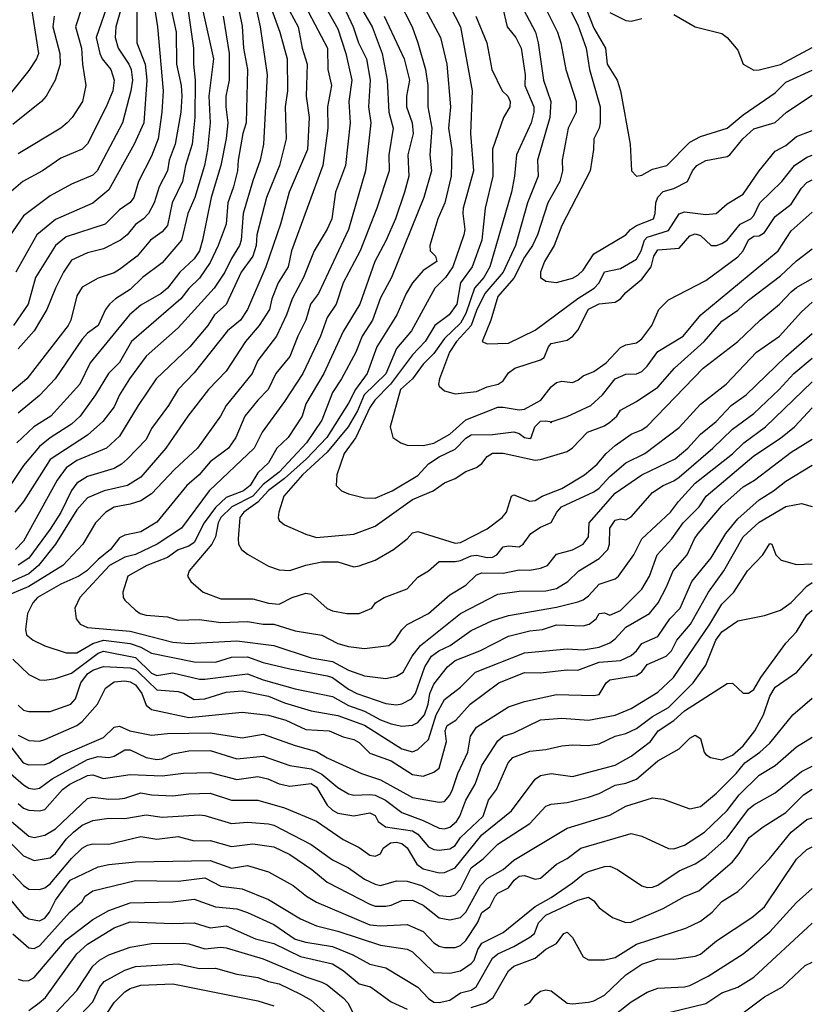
# Model space of a CAD drawing. Header units: metres. Extents: x -51132 to -49532, y -231222 to -229437.
# Tile 239 of 256: x -49606 to -49532, y -230412 to -230320. Entities that reach past the tile are written whole.
import ezdxf

# ---------------------------------------------------------------- set-up
doc = ezdxf.new("R2010")
doc.units = ezdxf.units.M
doc.layers.add('CONTOUR_INDEX', color=1, linetype='Continuous')
doc.layers.add('CONTOUR_INTER', color=3, linetype='Continuous')

msp = doc.modelspace()

# ---------------------------------------------------------------- linework, layer by layer
at = {"layer": 'CONTOUR_INDEX'}
for points, elevation in [([(-49593.645, -230316.759), (-49592.994, -230320.759), (-49592.479, -230326.759), (-49592.594, -230328.759), (-49592.949, -230331.259), (-49593.58, -230332.897), (-49594.781, -230335.259), (-49595.229, -230336.759), (-49595.58, -230337.233), (-49596.58, -230337.938), (-49597.916, -230339.259), (-49601.58, -230340.445), (-49602.578, -230341.259), (-49604.439, -230344.259), (-49605.154, -230346.759), (-49606.53, -230348.759)], 55), ([(-49578.08, -230317.409), (-49576.08, -230320.948), (-49575.333, -230323.259), (-49574.764, -230325.759), (-49575.055, -230327.759), (-49574.94, -230329.759), (-49575.379, -230333.759), (-49576.311, -230336.259), (-49576.666, -230338.759), (-49577.08, -230339.732), (-49578.324, -230341.759), (-49579.325, -230344.259), (-49580.375, -230346.259), (-49580.92, -230347.759), (-49581.854, -230349.759), (-49583.58, -230352.037), (-49584.141, -230353.259), (-49586.58, -230356.259), (-49587.105, -230357.259), (-49589.253, -230360.259), (-49591.4, -230362.259), (-49593.58, -230364.539), (-49594.58, -230365.201), (-49595.58, -230365.528), (-49597.08, -230365.807), (-49597.869, -230366.259), (-49598.82, -230367.259), (-49600.02, -230369.259), (-49601.88, -230371.259), (-49605.08, -230373.234), (-49608.724, -230374.759)], 45), ([(-49557.08, -230318.06), (-49555.473, -230321.259), (-49555.165, -230322.259), (-49554.689, -230324.759), (-49553.723, -230327.759), (-49553.733, -230328.759), (-49554.472, -230330.259), (-49555.047, -230333.259), (-49555.009, -230334.259), (-49555.268, -230335.259), (-49556.377, -230337.259), (-49557.367, -230340.259), (-49557.82, -230341.259), (-49558.58, -230342.352), (-49559.58, -230344.334), (-49561.08, -230346.057), (-49561.745, -230348.259), (-49562.547, -230350.259), (-49562.08, -230350.488), (-49560.08, -230350.43), (-49557.58, -230349.202), (-49553.58, -230346.249), (-49552.034, -230345.259), (-49551.575, -230344.759), (-49551.08, -230343.725), (-49549.58, -230343.411), (-49548.08, -230342.543), (-49547.646, -230341.759), (-49547.335, -230340.759), (-49547.08, -230340.477), (-49545.08, -230339.875), (-49544.08, -230338.314), (-49543.58, -230338.126), (-49541.58, -230338.36), (-49540.607, -230338.259), (-49539.58, -230337.353), (-49538.08, -230336.465), (-49536.577, -230334.259), (-49535.08, -230332.428), (-49534.08, -230331.893), (-49533.08, -230331.048), (-49531.58, -230330.479)], 35), ([(-49585.56, -230318.259), (-49585.08, -230320.714), (-49584.926, -230322.759), (-49584.557, -230324.759), (-49584.698, -230329.759), (-49584.992, -230330.759), (-49585.438, -230333.259), (-49585.492, -230334.259), (-49585.871, -230335.759), (-49586.425, -230337.259), (-49586.573, -230339.259), (-49587.315, -230341.259), (-49588.08, -230342.854), (-49589.08, -230344.324), (-49590.08, -230345.303), (-49590.823, -230346.259), (-49595.448, -230350.259), (-49596.58, -230352.245), (-49597.619, -230353.259), (-49598.811, -230355.259), (-49600.269, -230357.259), (-49601.08, -230358.014), (-49603.08, -230359.283), (-49604.08, -230360.114), (-49605.58, -230361.897), (-49607.864, -230365.259)], 50), ([(-49568.327, -230318.259), (-49566.455, -230321.759), (-49565.867, -230324.259), (-49565.531, -230328.259), (-49565.704, -230330.259), (-49565.398, -230332.259), (-49565.463, -230334.759), (-49566.06, -230337.259), (-49566.709, -230338.759), (-49567.448, -230341.259), (-49567.442, -230341.759), (-49566.919, -230342.259), (-49566.799, -230342.759), (-49568.08, -230343.6), (-49569.08, -230344.755), (-49569.691, -230345.759), (-49570.546, -230347.759), (-49572.419, -230350.759), (-49573.331, -230353.259), (-49574.449, -230354.759), (-49575.08, -230356.041), (-49577.109, -230359.259), (-49579.028, -230361.259), (-49581.08, -230363.109), (-49582.58, -230364.245), (-49583.58, -230365.326), (-49584.916, -230366.259), (-49585.289, -230366.759), (-49585.448, -230368.759), (-49585.413, -230369.259), (-49585.136, -230369.759), (-49584.58, -230370.203), (-49582.58, -230371.337), (-49581.58, -230371.663), (-49580.58, -230371.739), (-49579.08, -230371.223), (-49577.58, -230370.928), (-49576.08, -230370.928), (-49574.58, -230371.383), (-49574.08, -230371.297), (-49572.58, -230370.759), (-49570.877, -230369.759), (-49569.58, -230368.764), (-49569.08, -230368.219), (-49568.58, -230368.093), (-49565.08, -230369.164), (-49564.58, -230369.125), (-49562.08, -230367.843), (-49560.687, -230366.759), (-49560.258, -230366.259), (-49559.792, -230364.759), (-49559.58, -230364.639), (-49558.08, -230365.237), (-49557.58, -230365.186), (-49556.913, -230364.759), (-49555.08, -230364.036), (-49552.964, -230362.759), (-49551.778, -230361.759), (-49550.928, -230360.759), (-49550.08, -230360.018), (-49548.58, -230358.96), (-49547.58, -230358.562), (-49547.08, -230358.19), (-49541.819, -230352.759), (-49538.56, -230350.259), (-49536.46, -230348.259), (-49534.671, -230346.759), (-49533.58, -230345.6), (-49533.08, -230345.198), (-49531.58, -230344.375)], 40), ([(-49602.703, -230319.759), (-49602.825, -230320.759), (-49602.174, -230323.259), (-49602.14, -230324.259), (-49602.592, -230325.759), (-49603.465, -230327.259), (-49603.899, -230327.759), (-49606.58, -230329.937)], 60), ([(-49606.58, -230380.048), (-49605.08, -230381.47), (-49604.08, -230381.992), (-49603.58, -230382.028), (-49602.58, -230381.855), (-49601.08, -230381.371), (-49598.58, -230379.479), (-49598.08, -230379.298), (-49595.08, -230379.886), (-49593.58, -230381.359), (-49593.08, -230381.591), (-49591.58, -230381.339), (-49589.08, -230381.927), (-49588.58, -230381.925), (-49584.58, -230381.408), (-49583.08, -230381.982), (-49580.08, -230382.825), (-49576.58, -230383.545), (-49575.08, -230384.396), (-49573.58, -230384.915), (-49572.08, -230385.749), (-49571.08, -230386.097), (-49570.08, -230386.328), (-49569.08, -230386.239), (-49568.58, -230385.985), (-49567.946, -230385.259), (-49567.606, -230384.259), (-49567.449, -230383.259), (-49567.08, -230382.406), (-49565.805, -230380.759), (-49565.08, -230380.176), (-49562.76, -230379.259), (-49560.08, -230377.895), (-49558.08, -230377.405), (-49556.896, -230377.259), (-49555.58, -230376.84), (-49553.08, -230376.916), (-49552.51, -230376.759), (-49551.861, -230376.259), (-49551.58, -230375.758), (-49551.08, -230375.693), (-49550.58, -230375.92), (-49549.58, -230375.477), (-49547.58, -230373.47), (-49546.868, -230372.259), (-49546.131, -230370.259), (-49544.755, -230368.759), (-49543.684, -230367.259), (-49542.189, -230365.759), (-49541.542, -230364.759), (-49537.08, -230360.979), (-49534.58, -230359.342), (-49533.238, -230358.259), (-49531.58, -230356.486)], 45), ([(-49606.08, -230393.578), (-49605.58, -230394.002), (-49605.08, -230394.19), (-49604.08, -230394.256), (-49603.58, -230394.135), (-49601.915, -230392.259), (-49601.231, -230391.759), (-49599.58, -230390.943), (-49599.08, -230390.902), (-49598.08, -230391.244), (-49595.58, -230390.855), (-49592.58, -230390.999), (-49590.58, -230390.721), (-49588.08, -230390.676), (-49585.58, -230391.314), (-49583.58, -230391.032), (-49582.655, -230391.259), (-49581.58, -230391.73), (-49580.58, -230391.939), (-49578.58, -230391.706), (-49578.08, -230392.047), (-49577.08, -230393.728), (-49576.58, -230394.206), (-49576.08, -230394.479), (-49574.58, -230394.724), (-49573.08, -230394.462), (-49572.58, -230394.711), (-49572.297, -230395.259), (-49571.612, -230395.759), (-49569.08, -230396.138), (-49568.58, -230396.443), (-49567.58, -230397.63), (-49567.08, -230397.901), (-49566.58, -230397.953), (-49565.58, -230397.818), (-49565.08, -230397.51), (-49564.575, -230396.759), (-49562.461, -230394.759), (-49561.942, -230393.259), (-49561.219, -230392.259), (-49560.109, -230389.759), (-49559.677, -230389.259), (-49558.08, -230388.674), (-49556.58, -230388.522), (-49555.08, -230388.158), (-49554.08, -230388.072), (-49552.58, -230388.146), (-49551.58, -230387.978), (-49550.08, -230387.277), (-49549.08, -230387.021), (-49548.08, -230386.558), (-49546.58, -230385.408), (-49545.08, -230384.58), (-49542.749, -230382.259), (-49541.58, -230380.604), (-49540.63, -230378.259), (-49540.08, -230377.483), (-49538.58, -230376.456), (-49536.08, -230375.945), (-49534.58, -230375.449), (-49533.58, -230374.743), (-49532.08, -230373.191), (-49531.58, -230372.875)], 50), ([(-49606.58, -230405.811), (-49605.08, -230407.096), (-49604.58, -230407.161), (-49604.08, -230406.912), (-49601.238, -230403.759), (-49600.082, -230402.759), (-49599.79, -230402.259), (-49599.08, -230401.762), (-49595.08, -230400.788), (-49591.08, -230400.854), (-49588.58, -230400.532), (-49587.08, -230401.34), (-49585.08, -230401.587), (-49582.58, -230402.582), (-49579.58, -230404.384), (-49578.08, -230405.035), (-49576.08, -230405.544), (-49572.08, -230406.87), (-49569.58, -230407.228), (-49569.08, -230407.484), (-49567.08, -230409.416), (-49565.58, -230409.497), (-49564.58, -230409.262), (-49563.58, -230408.568), (-49563.291, -230408.259), (-49562.964, -230407.259), (-49562.58, -230406.685), (-49560.58, -230405.659), (-49557.58, -230403.226), (-49556.08, -230402.375), (-49554.08, -230401.022), (-49553.08, -230400.196), (-49552.58, -230399.956), (-49551.08, -230399.485), (-49550.58, -230399.448), (-49549.865, -230399.759), (-49547.58, -230401.305), (-49547.08, -230401.452), (-49546.58, -230401.436), (-49546.08, -230401.249), (-49544.08, -230399.899), (-49542.58, -230399.241), (-49541.58, -230398.583), (-49539.58, -230396.803), (-49537.58, -230394.116), (-49537.08, -230393.703), (-49535.08, -230392.57), (-49532.58, -230390.574), (-49531.58, -230390.067)], 55), ([(-49546.08, -230413.417), (-49541.58, -230412.341), (-49540.08, -230411.32), (-49538.58, -230410.805), (-49537.08, -230409.865), (-49531.58, -230404.796)], 60), ([(-49598.58, -230414.527), (-49597.08, -230412.242), (-49596.08, -230411.219), (-49595.58, -230410.913), (-49594.58, -230410.614), (-49591.58, -230410.497), (-49583.58, -230412.082), (-49582.08, -230412.531)], 60)]:
    msp.add_lwpolyline(points, dxfattribs=dict(at, elevation=elevation))
at = {"layer": 'CONTOUR_INTER'}
for points, elevation in [([(-49561.227, -230314.259), (-49557.534, -230321.259), (-49557.285, -230322.259), (-49556.801, -230325.759), (-49556.102, -230327.759), (-49556.212, -230329.259), (-49557.349, -230333.259), (-49557.292, -230334.759), (-49558.299, -230337.259), (-49559.429, -230341.259), (-49560.575, -230343.759), (-49562.291, -230345.759), (-49563.08, -230347.37), (-49563.59, -230348.759), (-49564.948, -230350.259), (-49565.616, -230351.259), (-49566.548, -230353.759), (-49566.659, -230354.259), (-49566.58, -230354.444), (-49566.08, -230354.886), (-49565.08, -230355.189), (-49563.08, -230354.965), (-49562.08, -230354.513), (-49561.064, -230354.259), (-49560.58, -230353.957), (-49560.08, -230353.198), (-49559.479, -230352.759), (-49557.08, -230351.976), (-49556.722, -230351.759), (-49556.342, -230350.759), (-49556.08, -230350.459), (-49554.58, -230350.139), (-49554.053, -230349.759), (-49553.58, -230349.2), (-49552.58, -230347.247), (-49551.58, -230346.733), (-49550.08, -230346.58), (-49549.58, -230346.266), (-49549.08, -230345.669), (-49547.58, -230344.412), (-49546.706, -230343.259), (-49546.436, -230342.259), (-49546.08, -230341.689), (-49544.08, -230341.511), (-49543.08, -230340.374), (-49542.58, -230340.175), (-49542.08, -230340.326), (-49541.08, -230341.269), (-49540.58, -230341.282), (-49540.08, -230341.082), (-49539.58, -230340.759), (-49538.346, -230339.259), (-49537.351, -230338.759), (-49537.08, -230338.463), (-49536.5, -230337.259), (-49534.453, -230335.259), (-49533.255, -230333.759), (-49532.08, -230332.982), (-49531.58, -230332.815)], 36), ([(-49582.973, -230317.259), (-49581.546, -230321.259), (-49580.831, -230323.759), (-49580.821, -230326.759), (-49581.04, -230328.259), (-49580.932, -230331.259), (-49581.573, -230333.759), (-49582.771, -230336.759), (-49583.686, -230340.259), (-49583.765, -230341.259), (-49584.072, -230342.259), (-49585.149, -230343.759), (-49586.58, -230346.796), (-49587.671, -230347.759), (-49588.272, -230348.759), (-49589.967, -230350.759), (-49593.133, -230353.759), (-49594.831, -230356.259), (-49596.58, -230359.151), (-49597.807, -230360.259), (-49600.58, -230361.427), (-49601.58, -230362.126), (-49602.421, -230363.259), (-49605.58, -230368.976), (-49606.334, -230369.759)], 48), ([(-49594.943, -230317.259), (-49594.944, -230322.259), (-49594.155, -230324.259), (-49594.01, -230325.759), (-49594.292, -230329.759), (-49595.192, -230331.759), (-49597.58, -230336.039), (-49599.08, -230337.301), (-49602.58, -230338.818), (-49604.33, -230340.259), (-49606.309, -230343.759)], 56), ([(-49576.27, -230317.259), (-49574.657, -230320.759), (-49574.163, -230322.259), (-49573.408, -230323.759), (-49573.06, -230325.759), (-49573.214, -230328.259), (-49572.995, -230329.759), (-49573.505, -230334.259), (-49575.087, -230339.759), (-49577.906, -230345.759), (-49578.647, -230346.759), (-49579.089, -230348.259), (-49579.833, -230349.759), (-49580.58, -230351.666), (-49581.9, -230353.259), (-49582.612, -230354.759), (-49583.606, -230355.759), (-49584.806, -230357.259), (-49585.668, -230359.259), (-49586.344, -230360.259), (-49588.08, -230361.556), (-49589.11, -230362.759), (-49590.26, -230363.759), (-49593.08, -230367.209), (-49594.58, -230368.113), (-49596.08, -230368.415), (-49596.58, -230368.68), (-49597.416, -230369.759), (-49598.58, -230370.698), (-49599.642, -230371.759), (-49600.387, -230372.259), (-49602.08, -230373.018), (-49604.252, -230374.259), (-49604.717, -230374.759), (-49605.202, -230375.759), (-49605.375, -230377.259), (-49605.303, -230377.759), (-49604.679, -230378.259), (-49603.58, -230378.798), (-49601.58, -230379.464), (-49600.58, -230379.446), (-49599.08, -230378.564), (-49598.08, -230378.253), (-49595.58, -230378.578), (-49594.58, -230378.921), (-49593.58, -230379.49), (-49589.58, -230380.283), (-49587.58, -230380.313), (-49586.08, -230379.862), (-49584.58, -230379.839), (-49583.08, -230380.372), (-49580.58, -230380.968), (-49577.08, -230381.608), (-49576.58, -230381.767), (-49575.08, -230382.85), (-49574.31, -230383.259), (-49571.58, -230384.206), (-49570.58, -230384.318), (-49570.08, -230384.247), (-49569.169, -230383.759), (-49568.816, -230383.259), (-49567.916, -230380.759), (-49567.291, -230379.759), (-49566.611, -230379.259), (-49565.54, -230378.759), (-49563.58, -230377.354), (-49561.58, -230376.437), (-49560.08, -230375.968), (-49555.58, -230375.178), (-49553.58, -230374.683), (-49553.08, -230374.487), (-49552.58, -230374.104), (-49551.58, -230373.015), (-49550.08, -230372.514), (-49549.755, -230372.259), (-49548.327, -230370.259), (-49547.58, -230368.781), (-49544.877, -230366.259), (-49544.139, -230365.259), (-49542.58, -230363.545), (-49539.08, -230360.811), (-49538.012, -230359.759), (-49535.968, -230358.259), (-49531.58, -230354.04)], 44), ([(-49596.08, -230317.759), (-49596.913, -230320.759), (-49596.976, -230321.759), (-49596.711, -230322.759), (-49595.683, -230324.259), (-49595.468, -230324.759), (-49595.358, -230325.759), (-49595.502, -230326.759), (-49596.279, -230329.759), (-49598.669, -230334.259), (-49599.08, -230334.67), (-49601.08, -230335.52), (-49603.08, -230336.621), (-49605.58, -230338.492), (-49607.58, -230341.387)], 57), ([(-49566.107, -230317.759), (-49564.579, -230320.759), (-49563.475, -230326.759), (-49563.651, -230330.759), (-49563.367, -230334.259), (-49564.324, -230337.759), (-49564.366, -230338.259), (-49564.162, -230339.759), (-49564.259, -230340.259), (-49565.294, -230343.259), (-49565.978, -230344.259), (-49566.978, -230345.259), (-49569.188, -230349.259), (-49570.58, -230350.923), (-49571.58, -230353.313), (-49573.625, -230355.259), (-49574.251, -230356.759), (-49575.13, -230358.259), (-49577.08, -230360.655), (-49579.413, -230362.759), (-49581.158, -230364.759), (-49581.631, -230366.259), (-49581.686, -230366.759), (-49581.58, -230367.041), (-49581.08, -230367.44), (-49579.08, -230368.344), (-49578.08, -230368.649), (-49574.58, -230368.334), (-49572.58, -230367.565), (-49569.08, -230365.086), (-49567.14, -230364.259), (-49566.08, -230363.521), (-49565.08, -230363.105), (-49564.08, -230362.458), (-49563.08, -230362.086), (-49562.58, -230361.706), (-49562.08, -230361.045), (-49561.58, -230360.746), (-49560.58, -230360.75), (-49557.58, -230361.391), (-49557.08, -230361.341), (-49554.58, -230360.577), (-49554.08, -230360.223), (-49552.674, -230358.759), (-49551.08, -230358.162), (-49550.58, -230357.842), (-49549.924, -230357.259), (-49549.58, -230356.706), (-49548.08, -230355.878), (-49546.08, -230354.533), (-49544.519, -230352.759), (-49541.731, -230350.259), (-49540.08, -230348.361), (-49538.58, -230347.344), (-49537.58, -230346.394), (-49534.58, -230344.114), (-49533.08, -230342.714), (-49531.58, -230341.592)], 39), ([(-49554.975, -230317.759), (-49553.58, -230320.582), (-49552.799, -230322.759), (-49552.493, -230324.759), (-49551.473, -230328.259), (-49551.467, -230329.759), (-49551.584, -230330.259), (-49552.085, -230331.259), (-49552.105, -230332.259), (-49552.432, -230334.259), (-49555.08, -230339.396), (-49555.793, -230341.259), (-49556.712, -230342.759), (-49557.081, -230343.759), (-49557.08, -230344.277), (-49556.58, -230344.613), (-49555.58, -230344.74), (-49554.08, -230344.315), (-49553.58, -230344.059), (-49553.08, -230343.576), (-49552.08, -230342.064), (-49549.085, -230340.259), (-49548.65, -230339.759), (-49548.08, -230339.392), (-49546.488, -230338.759), (-49546.321, -230338.259), (-49546.272, -230337.259), (-49546.08, -230336.728), (-49545.58, -230336.219), (-49544.58, -230335.913), (-49543.288, -230335.259), (-49542.831, -230334.259), (-49542.428, -230333.759), (-49541.58, -230333.3), (-49539.58, -230332.909), (-49539.324, -230332.759), (-49538.095, -230331.259), (-49537.08, -230330.336), (-49535.08, -230329.751), (-49533.988, -230328.759), (-49531.58, -230327.162)], 34), ([(-49553.287, -230317.759), (-49552.08, -230320.897), (-49550.996, -230322.759), (-49550.816, -230324.259), (-49549.898, -230325.759), (-49549.58, -230326.759), (-49548.679, -230331.759), (-49548.558, -230334.259), (-49548.08, -230334.776), (-49547.58, -230334.661), (-49546.58, -230334.119), (-49545.214, -230333.759), (-49543.08, -230331.587), (-49542.08, -230331.059), (-49539.58, -230330.277), (-49538.08, -230329.026), (-49535.08, -230326.958), (-49534.08, -230325.964), (-49531.58, -230324.837)], 33), ([(-49579.422, -230318.259), (-49577.052, -230322.759), (-49577.041, -230324.759), (-49576.687, -230326.259), (-49577.058, -230328.259), (-49577.033, -230330.259), (-49577.496, -230333.759), (-49580.45, -230341.759), (-49580.748, -230343.259), (-49581.677, -230344.759), (-49582.267, -230346.259), (-49582.504, -230347.259), (-49583.461, -230348.759), (-49584.768, -230350.259), (-49586.58, -230353.051), (-49588.211, -230354.759), (-49590.149, -230357.259), (-49592.238, -230360.259), (-49594.58, -230362.981), (-49595.837, -230363.759), (-49597.996, -230364.259), (-49599.58, -230364.921), (-49600.58, -230366.052), (-49602.58, -230369.255), (-49604.157, -230371.259), (-49605.08, -230372.037), (-49608.08, -230373.38)], 46), ([(-49597.53, -230318.259), (-49598.752, -230321.759), (-49598.413, -230323.259), (-49598.185, -230323.759), (-49597.379, -230324.759), (-49597.065, -230325.759), (-49597.192, -230326.759), (-49597.815, -230328.259), (-49599.58, -230331.737), (-49600.08, -230332.235), (-49602.08, -230333.096), (-49603.78, -230334.259), (-49605.631, -230335.259), (-49607.398, -230336.759)], 58), ([(-49583.8, -230318.759), (-49583.367, -230320.759), (-49582.714, -230325.259), (-49583.069, -230331.759), (-49583.374, -230333.259), (-49584.08, -230335.217), (-49584.957, -230338.259), (-49585.168, -230340.759), (-49585.313, -230341.259), (-49586.08, -230342.486), (-49586.679, -230343.759), (-49587.689, -230345.259), (-49591.08, -230349.001), (-49594.08, -230351.645), (-49595.648, -230353.759), (-49596.574, -230355.259), (-49597.08, -230356.387), (-49598.127, -230357.759), (-49599.58, -230359.048), (-49603.08, -230361.323), (-49605.571, -230365.259), (-49606.402, -230366.259)], 49), ([(-49600.031, -230318.759), (-49600.694, -230320.759), (-49600.129, -230322.759), (-49600.036, -230324.259), (-49599.715, -230326.259), (-49600.043, -230327.759), (-49601, -230329.259), (-49601.47, -230329.759), (-49602.08, -230330.273), (-49606.08, -230332.68)], 59), ([(-49570.411, -230318.259), (-49569.113, -230320.759), (-49568.59, -230322.259), (-49567.864, -230324.759), (-49567.636, -230326.259), (-49567.662, -230328.259), (-49567.266, -230330.259), (-49567.455, -230332.759), (-49567.306, -230334.259), (-49568.03, -230336.759), (-49571.052, -230344.259), (-49572.08, -230346.16), (-49572.848, -230348.259), (-49573.81, -230349.759), (-49574.393, -230351.259), (-49575.736, -230353.759), (-49576.58, -230355.041), (-49577.58, -230357.645), (-49579.035, -230359.759), (-49581.58, -230362.532), (-49583.08, -230363.685), (-49584.08, -230364.754), (-49586.05, -230365.759), (-49587.067, -230366.759), (-49587.309, -230367.259), (-49587.58, -230368.564), (-49587.906, -230369.259), (-49590.049, -230371.759), (-49590.204, -230372.259), (-49589.867, -230372.759), (-49588.735, -230373.759), (-49587.08, -230374.406), (-49584.08, -230374.394), (-49582.58, -230374.796), (-49581.58, -230374.881), (-49580.384, -230374.259), (-49579.08, -230373.86), (-49578.58, -230373.955), (-49577.08, -230375.285), (-49576.58, -230375.53), (-49575.249, -230375.759), (-49574.08, -230375.781), (-49572.902, -230375.259), (-49572.554, -230374.759), (-49571.75, -230374.259), (-49569.58, -230373.449), (-49568.58, -230372.366), (-49567.58, -230371.781), (-49566.58, -230370.902), (-49565.08, -230370.883), (-49564.58, -230370.795), (-49563.58, -230370.345), (-49563.08, -230370.296), (-49562.08, -230370.522), (-49561.58, -230370.484), (-49561.186, -230370.259), (-49560.58, -230369.505), (-49560.08, -230369.417), (-49559.08, -230369.526), (-49558.711, -230369.259), (-49557.991, -230368.259), (-49557.08, -230367.66), (-49556.08, -230367.24), (-49555.542, -230366.259), (-49555.123, -230365.759), (-49552.08, -230364.363), (-49551.58, -230364.019), (-49550.58, -230362.913), (-49549.08, -230361.641), (-49547.278, -230360.759), (-49544.08, -230358.335), (-49542.08, -230356.149), (-49539.664, -230354.259), (-49536.827, -230351.259), (-49534.657, -230349.759), (-49532.58, -230347.477), (-49531.58, -230346.579)], 41), ([(-49560.687, -230318.759), (-49560.203, -230320.759), (-49559.402, -230321.759), (-49558.881, -230322.759), (-49558.523, -230325.259), (-49558.539, -230326.259), (-49557.707, -230328.259), (-49557.706, -230328.759), (-49557.969, -230329.759), (-49559.333, -230332.759), (-49559.521, -230334.759), (-49559.81, -230336.259), (-49561.839, -230343.259), (-49562.404, -230344.259), (-49563.256, -230345.259), (-49564.08, -230347.628), (-49564.58, -230348.552), (-49566.08, -230349.985), (-49567.08, -230351.402), (-49568.08, -230352.384), (-49569.08, -230353.764), (-49570.198, -230354.759), (-49571.177, -230358.259), (-49570.931, -230359.259), (-49570.192, -230359.759), (-49569.58, -230359.977), (-49568.08, -230360.017), (-49567.08, -230359.783), (-49565.58, -230358.944), (-49564.08, -230357.599), (-49561.08, -230356.439), (-49560.58, -230356.41), (-49559.08, -230356.684), (-49558.58, -230356.61), (-49557.056, -230355.759), (-49556.08, -230354.523), (-49555.58, -230354.115), (-49555.08, -230353.974), (-49554.08, -230354.102), (-49553.58, -230353.891), (-49553.08, -230353.483), (-49552.08, -230353.073), (-49550.92, -230352.259), (-49549.58, -230350.841), (-49549.08, -230350.575), (-49548.08, -230350.395), (-49547.58, -230350.004), (-49546.635, -230348.759), (-49545.978, -230347.259), (-49545.08, -230346.37), (-49541.58, -230344.556), (-49538.58, -230342.321), (-49538.063, -230341.759), (-49537.58, -230340.74), (-49537.08, -230340.401), (-49536.58, -230340.354), (-49536.08, -230340.063), (-49535.08, -230338.564), (-49533.58, -230337.406), (-49532.58, -230335.907), (-49532.08, -230335.375), (-49531.58, -230335.114)], 37), ([(-49590.138, -230319.259), (-49589.615, -230322.759), (-49589.646, -230324.259), (-49589.473, -230325.759), (-49589.496, -230329.259), (-49589.741, -230331.759), (-49590.369, -230333.759), (-49590.661, -230335.259), (-49591.623, -230337.259), (-49592.08, -230339.39), (-49592.58, -230339.988), (-49593.676, -230340.759), (-49594.909, -230342.259), (-49596.58, -230343.515), (-49597.08, -230343.845), (-49598.58, -230344.316), (-49600.08, -230345.188), (-49600.58, -230345.993), (-49601.138, -230348.259), (-49601.396, -230348.759), (-49605.264, -230353.759), (-49609.08, -230356.963)], 53), ([(-49604.801, -230319.259), (-49604.177, -230323.259), (-49604.362, -230323.759), (-49605.08, -230324.861), (-49607.08, -230327.371)], 61), ([(-49586.858, -230319.759), (-49586.297, -230323.259), (-49586.275, -230325.759), (-49586.596, -230327.259), (-49586.604, -230328.259), (-49586.411, -230329.759), (-49586.58, -230331.231), (-49587.068, -230333.759), (-49587.986, -230336.759), (-49588.773, -230340.759), (-49589.08, -230341.768), (-49589.58, -230342.52), (-49590.928, -230343.759), (-49592.08, -230345.263), (-49592.678, -230345.759), (-49594.58, -230346.85), (-49595.648, -230347.759), (-49599.309, -230352.259), (-49600.305, -230354.259), (-49603.019, -230357.259), (-49604.603, -230358.259), (-49606.21, -230359.759)], 51), ([(-49580.615, -230319.259), (-49579.826, -230320.759), (-49579.445, -230322.759), (-49578.965, -230324.259), (-49579.059, -230327.259), (-49578.769, -230329.259), (-49578.934, -230332.259), (-49580.664, -230336.259), (-49581.474, -230339.259), (-49582.837, -230343.259), (-49584.57, -230347.259), (-49585.213, -230348.259), (-49586.442, -230349.259), (-49589.58, -230353.2), (-49591.08, -230354.773), (-49591.964, -230356.259), (-49593.58, -230358.43), (-49594.08, -230359.441), (-49595.829, -230361.259), (-49596.375, -230361.759), (-49597.08, -230362.176), (-49599.58, -230362.926), (-49600.58, -230363.557), (-49601.08, -230364.235), (-49602.08, -230366.284), (-49603.08, -230367.856), (-49605.08, -230370.571), (-49606.08, -230371.249)], 47), ([(-49588.758, -230319.259), (-49587.753, -230323.759), (-49588.184, -230327.259), (-49588.076, -230329.759), (-49588.319, -230332.259), (-49588.596, -230333.759), (-49589.503, -230336.759), (-49590.175, -230338.259), (-49590.76, -230340.759), (-49592.58, -230342.882), (-49594.405, -230344.259), (-49595.58, -230345.401), (-49596.959, -230346.259), (-49597.508, -230346.759), (-49597.881, -230347.259), (-49598.577, -230348.759), (-49599.58, -230349.497), (-49600.08, -230350.039), (-49602.603, -230353.759), (-49604.08, -230355.338), (-49606.08, -230356.98)], 52), ([(-49591.693, -230319.259), (-49591.252, -230321.259), (-49591.236, -230324.259), (-49590.799, -230326.259), (-49590.74, -230327.259), (-49590.828, -230328.759), (-49591.345, -230331.759), (-49591.922, -230333.259), (-49592.08, -230334.277), (-49592.847, -230335.759), (-49593.331, -230337.259), (-49593.858, -230338.259), (-49594.322, -230338.759), (-49595.08, -230339.284), (-49595.853, -230340.259), (-49596.493, -230340.759), (-49598.08, -230341.573), (-49599.58, -230341.963), (-49601.08, -230342.65), (-49601.814, -230343.759), (-49602.591, -230345.259), (-49603.377, -230347.259), (-49604.567, -230349.259), (-49606.08, -230350.942)], 54), ([(-49573.761, -230319.259), (-49572.856, -230320.759), (-49571.937, -230323.259), (-49571.468, -230325.759), (-49571.31, -230328.759), (-49570.911, -230330.259), (-49571.321, -230332.759), (-49571.271, -230334.259), (-49572.447, -230337.759), (-49574.003, -230341.759), (-49575.579, -230344.759), (-49576.242, -230346.759), (-49577.08, -230348.012), (-49577.709, -230349.759), (-49579.369, -230353.259), (-49581.08, -230355.893), (-49583.204, -230358.759), (-49583.955, -230360.259), (-49588.16, -230364.259), (-49590.769, -230367.759), (-49593.031, -230369.259), (-49595.08, -230370.234), (-49596.08, -230370.474), (-49597.513, -230371.259), (-49600.298, -230374.259), (-49600.75, -230375.259), (-49600.626, -230376.259), (-49600.249, -230376.759), (-49599.58, -230377.075), (-49595.58, -230377.408), (-49591.58, -230378.457), (-49590.08, -230378.568), (-49585.58, -230378.316), (-49582.08, -230378.769), (-49578.58, -230379.929), (-49576.58, -230380.258), (-49575.08, -230381.064), (-49573.58, -230381.613), (-49571.58, -230381.863), (-49570.58, -230381.641), (-49569.952, -230381.259), (-49569.12, -230379.759), (-49568.33, -230378.759), (-49564.58, -230375.765), (-49561.08, -230373.944), (-49559.08, -230373.675), (-49556.58, -230373.646), (-49555.58, -230373.407), (-49554.509, -230372.759), (-49553.498, -230371.759), (-49551.58, -230370.611), (-49550.762, -230369.759), (-49550.601, -230369.259), (-49550.564, -230367.759), (-49550.08, -230367.021), (-49549.58, -230366.883), (-49549.08, -230366.988), (-49548.58, -230366.717), (-49546.58, -230364.435), (-49545.58, -230363.763), (-49544.58, -230363.344), (-49544.08, -230362.998), (-49540.908, -230360.259), (-49539.08, -230358.494), (-49537.08, -230357.024), (-49534.701, -230354.759), (-49533.33, -230353.259), (-49531.58, -230351.822)], 43), ([(-49571.756, -230319.759), (-49569.858, -230323.759), (-49569.479, -230325.259), (-49569.378, -230325.759), (-49569.637, -230327.259), (-49569.637, -230328.259), (-49569.13, -230329.759), (-49569.026, -230330.759), (-49569.529, -230332.759), (-49569.42, -230334.759), (-49569.848, -230336.259), (-49570.677, -230338.759), (-49571.58, -230340.815), (-49572.624, -230342.759), (-49574.013, -230346.759), (-49575.58, -230349.322), (-49577.398, -230353.259), (-49579.08, -230356.1), (-49579.429, -230357.259), (-49580.755, -230359.259), (-49581.8, -230360.259), (-49582.58, -230361.636), (-49583.58, -230362.571), (-49584.305, -230363.759), (-49584.947, -230364.259), (-49586.58, -230364.902), (-49587.58, -230365.821), (-49588.637, -230367.259), (-49589.58, -230369.106), (-49590.08, -230369.466), (-49591.08, -230369.783), (-49592.08, -230370.511), (-49594.02, -230371.259), (-49595.797, -230372.259), (-49596.244, -230373.759), (-49596.221, -230374.259), (-49596.08, -230374.503), (-49595.08, -230375.463), (-49594.635, -230375.759), (-49594.08, -230375.914), (-49592.08, -230376.071), (-49591.08, -230376.385), (-49589.08, -230376.316), (-49587.08, -230376.6), (-49584.58, -230376.503), (-49583.08, -230376.774), (-49582.08, -230376.773), (-49580.08, -230377.399), (-49577.58, -230377.8), (-49576.08, -230378.566), (-49575.08, -230378.869), (-49573.58, -230379.05), (-49571.309, -230378.759), (-49570.721, -230378.259), (-49570.08, -230377.291), (-49569.58, -230376.807), (-49567.58, -230375.778), (-49565.58, -230374.029), (-49564.08, -230373.1), (-49563.08, -230372.15), (-49562.58, -230371.969), (-49560.58, -230371.984), (-49559.08, -230371.673), (-49558.08, -230371.691), (-49557.08, -230371.515), (-49556.437, -230371.259), (-49555.58, -230370.214), (-49554.08, -230369.793), (-49553.063, -230369.259), (-49552.58, -230368.589), (-49552.525, -230367.259), (-49550.08, -230364.492), (-49547.58, -230362.76), (-49544.449, -230361.259), (-49543.259, -230360.259), (-49542.08, -230358.96), (-49540.601, -230357.759), (-49539.183, -230356.259), (-49537.775, -230355.259), (-49534.08, -230351.68), (-49531.58, -230349.523)], 42), ([(-49563.137, -230319.759), (-49562.102, -230322.259), (-49561.651, -230324.759), (-49560.668, -230326.759), (-49560.155, -230327.259), (-49559.919, -230327.759), (-49559.952, -230328.259), (-49560.56, -230329.259), (-49561.58, -230332.244), (-49561.555, -230334.759), (-49562.274, -230337.759), (-49562.573, -230340.759), (-49563.505, -230343.259), (-49564.573, -230344.759), (-49564.935, -230346.759), (-49565.659, -230347.759), (-49566.983, -230348.759), (-49567.896, -230350.259), (-49569.08, -230351.518), (-49571.163, -230354.259), (-49572.632, -230355.759), (-49573.08, -230356.458), (-49574.418, -230359.259), (-49575.501, -230360.759), (-49576.197, -230362.759), (-49576.259, -230363.759), (-49575.741, -230364.259), (-49575.08, -230364.533), (-49573.58, -230364.913), (-49572.58, -230364.967), (-49571.009, -230364.259), (-49568.58, -230362.837), (-49567.58, -230361.727), (-49566.58, -230361.068), (-49565.08, -230360.369), (-49564.08, -230359.32), (-49563.58, -230359.03), (-49561.58, -230358.978), (-49559.58, -230358.726), (-49559.08, -230358.901), (-49558.58, -230359.276), (-49558.08, -230359.36), (-49557.945, -230359.259), (-49557.626, -230358.259), (-49557.08, -230357.747), (-49556.58, -230357.69), (-49556.197, -230357.759), (-49556.08, -230357.9), (-49555.984, -230357.759), (-49554.58, -230357.311), (-49552.365, -230356.259), (-49551.258, -230355.259), (-49550.08, -230353.774), (-49549.08, -230353.344), (-49548.08, -230353.305), (-49547.58, -230353.065), (-49547.08, -230352.577), (-49546.08, -230351.22), (-49543.7, -230349.759), (-49542.044, -230347.759), (-49534.781, -230341.759), (-49533.58, -230339.887), (-49531.58, -230338.146)], 38), ([(-49550.58, -230319.428), (-49549.08, -230320.161), (-49548.58, -230320.232), (-49547.58, -230319.998)], 32), ([(-49544.58, -230319.614), (-49542.58, -230320.778), (-49540.08, -230321.391), (-49539.58, -230321.773), (-49538.58, -230322.97), (-49538.061, -230324.259), (-49537.08, -230324.84), (-49536.58, -230324.812), (-49534.58, -230324.29), (-49531.58, -230322.694)], 32), ([(-49606.08, -230384.357), (-49605.58, -230384.842), (-49605.08, -230384.956), (-49603.08, -230384.955), (-49601.137, -230384.259), (-49600.707, -230383.759), (-49600.205, -230382.259), (-49599.58, -230381.417), (-49599.08, -230381.072), (-49598.08, -230380.741), (-49595.58, -230380.866), (-49595.08, -230381.021), (-49594.79, -230381.259), (-49593.08, -230382.932), (-49591.08, -230383.085), (-49590.58, -230383.24), (-49589.58, -230383.835), (-49588.58, -230383.776), (-49586.58, -230383.131), (-49585.08, -230383.023), (-49582.58, -230383.523), (-49581.08, -230384.139), (-49578.58, -230384.905), (-49576.08, -230385.319), (-49573.58, -230386.231), (-49570.08, -230388.457), (-49569.08, -230388.74), (-49568.58, -230388.516), (-49567.58, -230387.564), (-49566.877, -230385.259), (-49566.08, -230383.83), (-49564.58, -230382.668), (-49563.19, -230381.259), (-49558.58, -230379.46), (-49554.58, -230379.085), (-49553.08, -230379.167), (-49551.58, -230378.928), (-49550.58, -230378.507), (-49550.08, -230378.153), (-49549.08, -230377.05), (-49546.849, -230375.759), (-49546.028, -230374.759), (-49545.245, -230373.259), (-49544.646, -230371.759), (-49543.306, -230370.259), (-49542.63, -230368.759), (-49542.277, -230368.259), (-49540.08, -230365.659), (-49538.08, -230363.886), (-49537.015, -230363.259), (-49533.58, -230360.65), (-49531.58, -230359.421)], 46), ([(-49606.08, -230387.17), (-49605.08, -230387.671), (-49604.08, -230387.733), (-49603.58, -230387.584), (-49600.58, -230386.269), (-49600.08, -230385.89), (-49598.629, -230384.259), (-49597.883, -230382.759), (-49597.08, -230382.182), (-49596.08, -230382.089), (-49595.58, -230382.162), (-49595.08, -230382.447), (-49594.463, -230383.259), (-49594.08, -230384.367), (-49593.58, -230384.754), (-49590.08, -230385.505), (-49585.08, -230385.021), (-49582.58, -230385.282), (-49580.971, -230385.759), (-49579.08, -230386.654), (-49576.909, -230386.759), (-49575.58, -230387.331), (-49574.58, -230387.587), (-49574.08, -230387.872), (-49573.08, -230388.859), (-49571.08, -230389.565), (-49569.08, -230390.868), (-49568.08, -230391.02), (-49567.08, -230390.639), (-49566.58, -230390.258), (-49565.905, -230387.759), (-49566.018, -230386.759), (-49565.828, -230386.259), (-49565.012, -230385.759), (-49563.687, -230384.259), (-49560.997, -230382.259), (-49558.58, -230381.297), (-49557.08, -230381.318), (-49554.58, -230381.043), (-49553.58, -230381.078), (-49551.58, -230380.314), (-49549.58, -230380.181), (-49548.58, -230379.716), (-49548.059, -230379.259), (-49547.58, -230378.57), (-49546.08, -230377.916), (-49544.94, -230376.259), (-49543.975, -230375.259), (-49542.897, -230372.759), (-49541.08, -230370.552), (-49539.698, -230368.259), (-49538.58, -230366.878), (-49536.58, -230365.106), (-49535.218, -230364.259), (-49534.08, -230363.349), (-49531.58, -230361.859)], 47), ([(-49606.769, -230388.259), (-49605.596, -230389.759), (-49605.08, -230389.968), (-49603.58, -230389.928), (-49603.147, -230389.759), (-49602.08, -230389.124), (-49598.08, -230387.386), (-49597.08, -230386.407), (-49596.58, -230386.326), (-49595.612, -230386.759), (-49593.58, -230387.169), (-49592.08, -230387.008), (-49588.08, -230386.939), (-49585.08, -230387.434), (-49583.08, -230387.08), (-49580.08, -230388.152), (-49578.08, -230388.69), (-49577.08, -230389.31), (-49573.866, -230390.759), (-49572.08, -230391.345), (-49569.08, -230393.012), (-49566.58, -230393.441), (-49566.08, -230393.376), (-49565.58, -230392.788), (-49565.332, -230392.259), (-49564.824, -230390.759), (-49563.892, -230388.759), (-49563.64, -230387.259), (-49563.08, -230386.418), (-49560.08, -230384.504), (-49558.58, -230384.008), (-49555.58, -230383.35), (-49552.08, -230383.464), (-49551.58, -230383.354), (-49550.927, -230382.259), (-49550.58, -230381.977), (-49548.08, -230381.577), (-49547.58, -230381.25), (-49547.08, -230380.541), (-49545.301, -230379.759), (-49544.782, -230379.259), (-49544.279, -230378.259), (-49543.022, -230376.759), (-49541.324, -230373.759), (-49539.884, -230371.759), (-49538.08, -230368.594), (-49536.58, -230367.207), (-49534.08, -230365.735), (-49532.58, -230365.469), (-49531.58, -230365.728)], 48), ([(-49606.805, -230390.759), (-49605.58, -230391.841), (-49605.08, -230392.134), (-49604.58, -230392.235), (-49604.08, -230392.154), (-49602.897, -230391.259), (-49599.58, -230389.457), (-49598.58, -230389.184), (-49597.58, -230389.269), (-49597.08, -230389.152), (-49596.08, -230388.55), (-49595.58, -230388.549), (-49594.08, -230389.255), (-49593.08, -230389.443), (-49592.58, -230389.393), (-49591.58, -230388.93), (-49590.08, -230388.633), (-49588.08, -230388.616), (-49585.58, -230389.385), (-49583.08, -230389.133), (-49580.58, -230390.014), (-49578.58, -230390.338), (-49577.58, -230390.817), (-49576.08, -230392.071), (-49575.08, -230392.664), (-49574.58, -230392.811), (-49573.08, -230392.723), (-49572.58, -230392.803), (-49571.623, -230393.259), (-49570.08, -230394.414), (-49568.08, -230395.157), (-49566.58, -230395.903), (-49566.08, -230395.95), (-49565.58, -230395.791), (-49564.952, -230395.259), (-49564.639, -230394.759), (-49564.085, -230393.259), (-49563.205, -230391.759), (-49562.58, -230390.011), (-49561.08, -230387.698), (-49560.58, -230387.281), (-49559.58, -230386.943), (-49557.08, -230385.734), (-49555.08, -230385.587), (-49552.58, -230385.767), (-49550.08, -230385.288), (-49548.58, -230384.67), (-49546.08, -230383.126), (-49544.603, -230381.759), (-49541.189, -230376.759), (-49540.08, -230374.878), (-49538.944, -230373.759), (-49537.653, -230371.759), (-49536.22, -230370.259), (-49535.58, -230369.212), (-49535.367, -230369.259), (-49535.018, -230370.259), (-49534.492, -230370.759), (-49533.08, -230371.158), (-49531.58, -230371.113)], 49), ([(-49606.693, -230395.259), (-49605.08, -230396.64), (-49604.58, -230396.771), (-49603.58, -230396.553), (-49602.58, -230395.948), (-49599.58, -230393.103), (-49599.08, -230392.994), (-49597.58, -230393.169), (-49596.58, -230393.145), (-49596.08, -230393.091), (-49594.58, -230392.585), (-49593.58, -230392.777), (-49591.58, -230392.848), (-49590.08, -230392.659), (-49588.08, -230392.608), (-49586.08, -230393.274), (-49583.58, -230393.27), (-49581.08, -230393.998), (-49578.08, -230395.245), (-49575.58, -230396.961), (-49574.08, -230397.695), (-49573.08, -230398.418), (-49572.58, -230398.51), (-49572.08, -230398.297), (-49571.842, -230397.759), (-49571.141, -230397.259), (-49570.58, -230397.216), (-49570.08, -230397.339), (-49569.58, -230397.744), (-49568.675, -230399.259), (-49568.08, -230399.714), (-49566.58, -230400.067), (-49566.08, -230400.031), (-49565.08, -230399.594), (-49562.58, -230396.516), (-49559.786, -230394.259), (-49557.58, -230391.292), (-49557.08, -230390.958), (-49556.08, -230390.766), (-49554.08, -230391.042), (-49550.08, -230389.995), (-49548.58, -230389.136), (-49546.771, -230387.759), (-49546.04, -230386.759), (-49544.58, -230385.802), (-49543.58, -230384.896), (-49539.58, -230382.333), (-49539.08, -230382.305), (-49538.08, -230383.24), (-49537.58, -230383.248), (-49537.08, -230382.899), (-49536.411, -230381.759), (-49534.08, -230378.533), (-49533.08, -230377.474), (-49532.08, -230375.899), (-49531.58, -230375.456)], 51), ([(-49609.58, -230394.501), (-49605.58, -230398.491), (-49604.58, -230398.916), (-49603.08, -230398.671), (-49602.58, -230398.266), (-49601.58, -230396.919), (-49600.897, -230396.259), (-49600.08, -230395.623), (-49599.08, -230395.157), (-49597.58, -230394.938), (-49596.08, -230394.991), (-49594.08, -230394.655), (-49592.58, -230394.864), (-49589.08, -230394.638), (-49588.58, -230394.691), (-49586.08, -230395.458), (-49584.58, -230395.33), (-49582.58, -230395.469), (-49582.08, -230395.624), (-49578.58, -230397.415), (-49576.58, -230398.872), (-49575.08, -230399.597), (-49573.58, -230400.667), (-49572.58, -230401.147), (-49572.08, -230401.262), (-49570.58, -230400.813), (-49569.58, -230400.855), (-49568.251, -230401.259), (-49566.58, -230402.207), (-49565.58, -230402.282), (-49565.08, -230402.142), (-49564.58, -230401.596), (-49563.58, -230399.614), (-49562.45, -230398.759), (-49561.08, -230397.381), (-49558.08, -230395.468), (-49556.58, -230393.842), (-49556.08, -230393.649), (-49554.58, -230393.484), (-49552.58, -230392.989), (-49551.58, -230392.634), (-49550.08, -230391.87), (-49549.08, -230391.677), (-49548.08, -230391.294), (-49546.08, -230389.589), (-49544.08, -230388.451), (-49543.08, -230387.441), (-49542.58, -230387.17), (-49542.08, -230387.49), (-49541.735, -230388.759), (-49541.58, -230388.997), (-49541.139, -230389.259), (-49540.08, -230389.476), (-49539.08, -230389.057), (-49538.08, -230388.16), (-49536.963, -230386.759), (-49536.149, -230385.259), (-49535.58, -230383.505), (-49535.08, -230382.679), (-49533.031, -230381.259), (-49531.58, -230379.582)], 52), ([(-49606.58, -230400.203), (-49605.58, -230401.262), (-49605.08, -230401.602), (-49604.08, -230401.655), (-49603.58, -230401.481), (-49603.08, -230401.113), (-49601.08, -230398.72), (-49600.08, -230397.779), (-49599.58, -230397.493), (-49599.08, -230397.369), (-49597.58, -230397.378), (-49594.58, -230396.678), (-49593.08, -230396.912), (-49591.08, -230396.661), (-49589.58, -230397.082), (-49588.08, -230397.052), (-49586.08, -230397.605), (-49584.08, -230397.351), (-49582.08, -230397.652), (-49580.58, -230398.356), (-49578.529, -230399.759), (-49577.08, -230400.964), (-49573.08, -230403.019), (-49572.58, -230403.201), (-49571.58, -230403.193), (-49571.08, -230403.124), (-49570.08, -230402.668), (-49569.08, -230402.64), (-49568.08, -230403.122), (-49566.58, -230404.294), (-49565.58, -230404.479), (-49564.58, -230404.271), (-49564.08, -230403.777), (-49562.699, -230401.259), (-49562.08, -230400.613), (-49560.596, -230399.759), (-49559.58, -230398.881), (-49554.58, -230395.898), (-49550.58, -230394.671), (-49549.08, -230393.835), (-49546.58, -230393.048), (-49545.58, -230393.165), (-49543.08, -230394.086), (-49542.08, -230393.852), (-49540.58, -230392.621), (-49538.714, -230390.759), (-49537.916, -230389.759), (-49536.507, -230388.759), (-49535.58, -230387.923), (-49533.424, -230385.259), (-49531.58, -230383.708)], 53), ([(-49608.754, -230400.259), (-49605.58, -230404.079), (-49605.08, -230404.395), (-49604.08, -230404.563), (-49603.58, -230404.334), (-49603.13, -230403.759), (-49602.58, -230402.641), (-49601.213, -230400.759), (-49598.58, -230399.504), (-49597.58, -230399.29), (-49595.08, -230399.042), (-49588.08, -230398.915), (-49586.08, -230399.626), (-49584.58, -230399.387), (-49582.58, -230399.984), (-49580.29, -230401.259), (-49579.017, -230402.259), (-49578.08, -230402.812), (-49573.08, -230404.966), (-49572.08, -230405.061), (-49569.58, -230404.924), (-49568.08, -230405.588), (-49567.08, -230406.628), (-49566.58, -230406.939), (-49566.08, -230407.072), (-49565.08, -230407.086), (-49564.58, -230406.905), (-49564.08, -230406.406), (-49562.983, -230404.759), (-49562.58, -230403.81), (-49561.834, -230403.259), (-49561.341, -230402.259), (-49561.08, -230401.978), (-49560.08, -230401.47), (-49559.555, -230400.759), (-49559.08, -230400.379), (-49558.58, -230400.332), (-49557.58, -230400.674), (-49557.08, -230400.58), (-49555.58, -230399.262), (-49554.58, -230398.747), (-49553.293, -230397.759), (-49548.58, -230396.401), (-49547.58, -230396.641), (-49545.08, -230397.804), (-49544.58, -230397.816), (-49543.58, -230397.473), (-49541.684, -230396.259), (-49539.58, -230394.226), (-49538.442, -230392.759), (-49536.58, -230390.926), (-49535.08, -230390.029), (-49533.071, -230388.259), (-49531.58, -230387.368)], 54), ([(-49606.08, -230410.057), (-49605.58, -230410.199), (-49605.08, -230410.165), (-49604.58, -230409.903), (-49601.58, -230406.358), (-49599.08, -230404.454), (-49597.58, -230403.615), (-49595.58, -230402.888), (-49591.58, -230402.786), (-49589.58, -230402.547), (-49587.58, -230403.263), (-49585.58, -230403.464), (-49584.58, -230403.784), (-49582.08, -230404.912), (-49580.08, -230406.291), (-49579.08, -230406.584), (-49576.58, -230406.987), (-49574.674, -230407.759), (-49573.08, -230408.634), (-49571.58, -230408.976), (-49568.58, -230410.784), (-49567.58, -230411.868), (-49567.08, -230412.19), (-49566.58, -230412.221), (-49565.58, -230412.028), (-49564.58, -230411.325), (-49563.58, -230411.088), (-49563.1, -230410.759), (-49561.58, -230408.063), (-49561.08, -230407.684), (-49559.58, -230406.999), (-49558.08, -230406.117), (-49557.65, -230405.759), (-49557.253, -230404.759), (-49556.58, -230404.042), (-49553.58, -230402.645), (-49552.58, -230402.355), (-49552.08, -230402.69), (-49551.58, -230403.35), (-49550.324, -230404.259), (-49549.08, -230404.73), (-49548.58, -230404.705), (-49545.58, -230403.433), (-49543.58, -230402.291), (-49542.215, -230401.759), (-49539.08, -230399.041), (-49538.435, -230398.259), (-49537.502, -230396.759), (-49536.189, -230395.759), (-49534.08, -230394.407), (-49532.41, -230392.759), (-49531.58, -230392.238)], 56), ([(-49563.58, -230412.713), (-49562.214, -230412.259), (-49561.515, -230411.759), (-49560.08, -230409.253), (-49559.58, -230408.83), (-49557.58, -230408.07), (-49556.58, -230407.221), (-49555.58, -230406.707), (-49554.897, -230405.759), (-49554.58, -230405.625), (-49554.08, -230406.13), (-49553.08, -230407.945), (-49552.58, -230408.238), (-49551.08, -230408.237), (-49550.08, -230408.02), (-49548.08, -230406.774), (-49543.438, -230405.259), (-49542.08, -230404.614), (-49540.962, -230403.759), (-49540.079, -230402.759), (-49538.58, -230401.822), (-49538.08, -230401.354), (-49535.583, -230398.759), (-49533.58, -230396.259), (-49532.08, -230395.079), (-49531.58, -230394.924)], 57), ([(-49558.58, -230412.486), (-49558.08, -230412.242), (-49557.58, -230411.54), (-49557.08, -230411.156), (-49556.58, -230411.055), (-49556.08, -230411.154), (-49554.58, -230412.283), (-49554.08, -230412.355), (-49552.58, -230412.198), (-49552.08, -230412.072), (-49551.08, -230411.536), (-49549.08, -230409.634), (-49547.58, -230408.65), (-49546.08, -230408.14), (-49544.58, -230408.179), (-49542.58, -230407.895), (-49542.08, -230407.704), (-49540.58, -230406.438), (-49537.258, -230404.259), (-49536.08, -230403.262), (-49533.08, -230398.796), (-49532.08, -230397.903), (-49531.58, -230397.651)], 58), ([(-49551.08, -230414.15), (-49548.58, -230412.179), (-49547.08, -230411.28), (-49546.08, -230410.903), (-49543.58, -230410.761), (-49543.08, -230410.63), (-49541.36, -230409.759), (-49538.08, -230407.677), (-49535.58, -230405.607), (-49533.08, -230402.872), (-49531.58, -230401.551)], 59), ([(-49605.08, -230412.996), (-49604.095, -230412.259), (-49603.521, -230411.759), (-49600.58, -230407.663), (-49599.58, -230406.769), (-49597.08, -230405.243), (-49595.58, -230404.663), (-49591.58, -230404.829), (-49589.58, -230404.778), (-49588.08, -230405.247), (-49586.58, -230405.06), (-49583.812, -230406.259), (-49582.08, -230406.717), (-49579.58, -230407.932), (-49576.58, -230408.603), (-49575.58, -230409.233), (-49574.08, -230410.476), (-49573.034, -230410.759), (-49571.08, -230412.16), (-49569.58, -230412.858)], 57), ([(-49603.58, -230414.298), (-49600.58, -230411.111), (-49599.08, -230408.816), (-49598.438, -230408.259), (-49597.58, -230407.757), (-49595.58, -230407.042), (-49593.58, -230406.695), (-49590.58, -230406.683), (-49590.08, -230406.724), (-49588.58, -230407.21), (-49587.08, -230407.051), (-49586.58, -230407.124), (-49583.08, -230408.144), (-49579.08, -230409.822), (-49577.58, -230410.316), (-49577.08, -230410.574), (-49575.58, -230411.807), (-49575.162, -230412.259), (-49574.58, -230413.35)], 58), ([(-49602.009, -230415.259), (-49599.08, -230412.182), (-49598.402, -230410.759), (-49598.012, -230410.259), (-49596.08, -230409.208), (-49595.08, -230408.851), (-49591.08, -230408.598), (-49589.08, -230409.055), (-49587.58, -230409.002), (-49585.58, -230409.587), (-49583.58, -230409.889), (-49582.58, -230410.276), (-49581.58, -230410.486), (-49579.58, -230411.448), (-49578.58, -230412.017), (-49577.186, -230413.259)], 59), ([(-49538.08, -230413.204), (-49536.08, -230411.71), (-49534.371, -230410.759), (-49532.241, -230408.759), (-49531.58, -230408.448)], 61)]:
    msp.add_lwpolyline(points, dxfattribs=dict(at, elevation=elevation))

doc.saveas('drawing.dxf')
